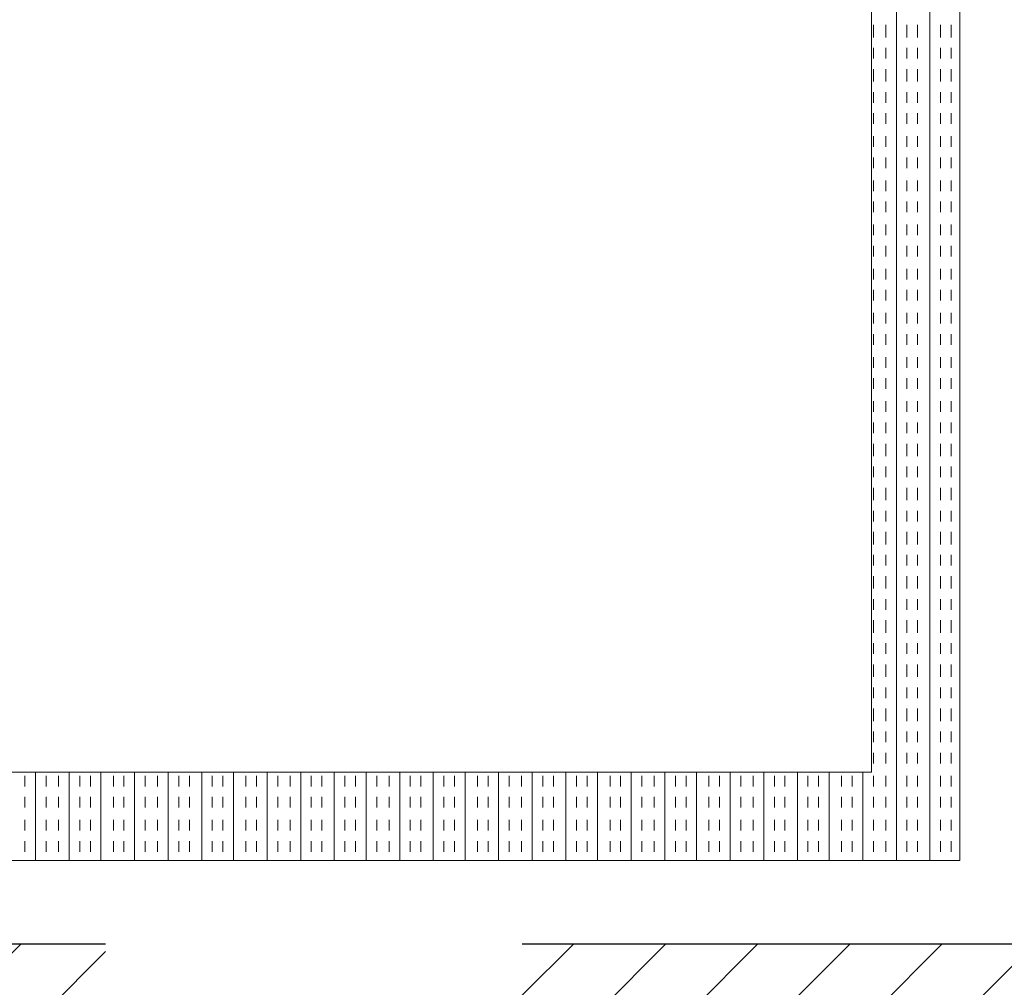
# Model space of a CAD drawing. Extents: x 3940905 to 4145695, y 925352 to 1109797.
# Tile 235 of 256: x 3981335 to 3981618, y 1097332 to 1097611. Entities that reach past the tile are written whole.
import ezdxf

# ---------------------------------------------------------------- set-up
doc = ezdxf.new("R2010")
doc.units = 0
doc.header["$LTSCALE"] = 750
doc.header["$MEASUREMENT"] = 0
doc.layers.add('CIVIL WALLS', color=7, linetype='CONTINUOUS', lineweight=30)
doc.layers.add('CKD Equipments', color=252, linetype='CONTINUOUS', lineweight=0)
doc.layers.add('S-Hatch_8', color=7, linetype='CONTINUOUS')

msp = doc.modelspace()

# ---------------------------------------------------------------- hatches: boundary and pattern name
at = {"layer": 'S-Hatch_8'}
h = msp.add_hatch(dxfattribs=at)
h.set_pattern_fill('ANSI31', color=6, scale=150)
h.set_pattern_definition([(45, (1520.703, 54286.193), (-13.25825215, 13.25825215), [])])
h.paths.add_polyline_path([(3978832.09, 1095539.54), (3978707.09, 1095539.54), (3978707.09, 1094658.28), (3978832.09, 1094658.28)], flags=16)
h.paths.add_polyline_path([(3978857.09, 1095564.54), (3978682.09, 1095564.54), (3978682.09, 1094633.28), (3978857.09, 1094633.28)])
h.paths.add_polyline_path([(3981958.19, 1097319.5), (3981958.19, 1097194.49), (3978832.09, 1097194.5), (3978832.09, 1096488.48), (3978707.09, 1096488.48), (3978707.09, 1097319.5)], flags=16)
h.paths.add_polyline_path([(3985258.04, 1096588.98), (3986909.38, 1096589), (3986909.38, 1096464), (3985258.04, 1096463.98)], flags=17)
h.paths.add_polyline_path([(3985258.04, 1096613.98), (3986934.38, 1096614), (3986934.38, 1096439), (3985258.04, 1096438.98)])
h.paths.add_polyline_path([(3986784.38, 1095258.74), (3986784.38, 1095688.98), (3986909.38, 1095688.98), (3986909.38, 1095258.74), (3987934.38, 1095258.74), (3987934.38, 1095133.64), (3985558.19, 1095133.59), (3985558.19, 1095258.69)], flags=16)
h.paths.add_polyline_path([(3986759.38, 1095283.64), (3986759.38, 1095688.98), (3986934.38, 1095688.98), (3986934.38, 1095283.64), (3987959.38, 1095283.64), (3987959.38, 1095108.64), (3985558.19, 1095108.64), (3985558.19, 1095283.64)])
h.paths.add_polyline_path([(3990749, 1095744.14), (3990747.45, 1098019.68), (3990636.52, 1098019.44), (3990636.52, 1096994.44), (3989309.38, 1096994.44), (3989309.38, 1098078.44), (3989184.38, 1098078.44), (3989184.38, 1094831.38), (3989309.38, 1094831.38), (3989309.38, 1096869.44), (3990636.52, 1096869.44), (3990636.51, 1095868.9), (3990109.32, 1095868.93), (3990109.32, 1095743.93)], flags=17)
h.paths.add_polyline_path([(3990747.43, 1098044.44), (3990611.52, 1098044.44), (3990611.52, 1097019.44), (3989334.38, 1097019.44), (3989334.38, 1098103.44), (3989159.38, 1098103.44), (3989159.38, 1094806.38), (3989334.38, 1094806.38), (3989334.38, 1096844.44), (3990611.52, 1096844.44), (3990611.51, 1095893.9), (3990084.32, 1095893.93), (3990084.32, 1095718.93), (3990749.02, 1095719.38)])
h.paths.add_polyline_path([(3989309.38, 1099092.27), (3989675.97, 1099092.27), (3989675.97, 1099217.27), (3989185.81, 1099217.27), (3989185.81, 1098878.43), (3989309.38, 1098878.43)], flags=16)
h.paths.add_polyline_path([(3989334.38, 1099067.27), (3989675.97, 1099067.27), (3989675.97, 1099242.27), (3989159.33, 1099242.27), (3989159.38, 1098853.43), (3989334.38, 1098853.43)])
h.paths.add_polyline_path([(3987303.88, 1099092.27), (3987303.88, 1102053.43), (3987428.88, 1102053.43), (3987428.88, 1099217.27), (3988233.49, 1099217.27), (3988233.49, 1099092.27)], flags=16)
h.paths.add_polyline_path([(3987278.88, 1099067.27), (3987278.88, 1102078.43), (3987453.88, 1102078.43), (3987453.88, 1099242.27), (3988258.49, 1099242.27), (3988258.49, 1099067.27)])
h.paths.add_polyline_path([(3981479.19, 1097344.5), (3981479.19, 1097319.5), (3981359.19, 1097319.5), (3981359.19, 1097344.5), (3978682.09, 1097344.5), (3978682.09, 1096463.48), (3978857.09, 1096463.48), (3978857.09, 1097169.5), (3981958.19, 1097168.95), (3981958.19, 1097344.5)])

# ---------------------------------------------------------------- linework, layer by layer
at = {"layer": 'CIVIL WALLS', "color": 6}
msp.add_lwpolyline([(3981479.19, 1097344.5), (3981629.19, 1097344.5), (3981958.19, 1097344.5), (3981958.19, 1097168.95), (3978857.09, 1097169.5), (3978857.09, 1096463.48), (3978682.09, 1096463.48), (3978682.09, 1097344.5), (3981359.19, 1097344.5)], dxfattribs=at)
at = {"layer": 'CKD Equipments', "color": 4, "true_color": 0x00ffff}
for p, q in [((3981586.88, 1097882.91), (3981586.88, 1097368.5)), ((3981596.54, 1097882.91), (3981596.54, 1097368.5)), ((3981580.26, 1097609.17), (3981580.26, 1097605.61)), ((3981583.82, 1097609.17), (3981583.82, 1097605.61)), ((3981589.93, 1097609.17), (3981589.93, 1097605.61)), ((3981592.98, 1097609.17), (3981592.98, 1097605.61)), ((3981599.6, 1097609.17), (3981599.6, 1097605.61)), ((3981602.65, 1097609.17), (3981602.65, 1097605.61)), ((3981580.26, 1097602.55), (3981580.26, 1097599.5)), ((3981583.82, 1097602.55), (3981583.82, 1097599.5)), ((3981589.93, 1097602.55), (3981589.93, 1097599.5)), ((3981592.98, 1097602.55), (3981592.98, 1097599.5)), ((3981599.6, 1097602.55), (3981599.6, 1097599.5)), ((3981602.65, 1097602.55), (3981602.65, 1097599.5)), ((3981580.26, 1097596.45), (3981580.26, 1097592.89)), ((3981583.82, 1097596.45), (3981583.82, 1097592.89)), ((3981589.93, 1097596.45), (3981589.93, 1097592.89)), ((3981592.98, 1097596.45), (3981592.98, 1097592.89)), ((3981599.6, 1097596.45), (3981599.6, 1097592.89)), ((3981602.65, 1097596.45), (3981602.65, 1097592.89)), ((3981580.26, 1097589.83), (3981580.26, 1097586.78)), ((3981583.82, 1097589.83), (3981583.82, 1097586.78)), ((3981589.93, 1097589.83), (3981589.93, 1097586.78)), ((3981592.98, 1097589.83), (3981592.98, 1097586.78)), ((3981599.6, 1097589.83), (3981599.6, 1097586.78)), ((3981602.65, 1097589.83), (3981602.65, 1097586.78)), ((3981580.26, 1097583.73), (3981580.26, 1097580.67)), ((3981583.82, 1097583.73), (3981583.82, 1097580.67)), ((3981589.93, 1097583.73), (3981589.93, 1097580.67)), ((3981592.98, 1097583.73), (3981592.98, 1097580.67)), ((3981599.6, 1097583.73), (3981599.6, 1097580.67)), ((3981602.65, 1097583.73), (3981602.65, 1097580.67)), ((3981580.26, 1097577.11), (3981580.26, 1097574.06)), ((3981583.82, 1097577.11), (3981583.82, 1097574.06)), ((3981589.93, 1097577.11), (3981589.93, 1097574.06)), ((3981592.98, 1097577.11), (3981592.98, 1097574.06)), ((3981599.6, 1097577.11), (3981599.6, 1097574.06)), ((3981602.65, 1097577.11), (3981602.65, 1097574.06)), ((3981580.26, 1097571.01), (3981580.26, 1097567.95)), ((3981583.82, 1097571.01), (3981583.82, 1097567.95)), ((3981589.93, 1097571.01), (3981589.93, 1097567.95)), ((3981592.98, 1097571.01), (3981592.98, 1097567.95)), ((3981599.6, 1097571.01), (3981599.6, 1097567.95)), ((3981602.65, 1097571.01), (3981602.65, 1097567.95)), ((3981580.26, 1097564.39), (3981580.26, 1097561.34)), ((3981583.82, 1097564.39), (3981583.82, 1097561.34)), ((3981589.93, 1097564.39), (3981589.93, 1097561.34)), ((3981592.98, 1097564.39), (3981592.98, 1097561.34)), ((3981599.6, 1097564.39), (3981599.6, 1097561.34)), ((3981602.65, 1097564.39), (3981602.65, 1097561.34)), ((3981580.26, 1097558.29), (3981580.26, 1097555.23)), ((3981583.82, 1097558.29), (3981583.82, 1097555.23)), ((3981589.93, 1097558.29), (3981589.93, 1097555.23)), ((3981592.98, 1097558.29), (3981592.98, 1097555.23)), ((3981599.6, 1097558.29), (3981599.6, 1097555.23)), ((3981602.65, 1097558.29), (3981602.65, 1097555.23)), ((3981580.26, 1097551.67), (3981580.26, 1097548.62)), ((3981583.82, 1097551.67), (3981583.82, 1097548.62)), ((3981589.93, 1097551.67), (3981589.93, 1097548.62)), ((3981592.98, 1097551.67), (3981592.98, 1097548.62)), ((3981599.6, 1097551.67), (3981599.6, 1097548.62)), ((3981602.65, 1097551.67), (3981602.65, 1097548.62)), ((3981580.26, 1097545.57), (3981580.26, 1097542.51)), ((3981583.82, 1097545.57), (3981583.82, 1097542.51)), ((3981589.93, 1097545.57), (3981589.93, 1097542.51)), ((3981592.98, 1097545.57), (3981592.98, 1097542.51)), ((3981599.6, 1097545.57), (3981599.6, 1097542.51)), ((3981602.65, 1097545.57), (3981602.65, 1097542.51)), ((3981580.26, 1097538.95), (3981580.26, 1097535.9)), ((3981583.82, 1097538.95), (3981583.82, 1097535.9)), ((3981589.93, 1097538.95), (3981589.93, 1097535.9)), ((3981592.98, 1097538.95), (3981592.98, 1097535.9)), ((3981599.6, 1097538.95), (3981599.6, 1097535.9)), ((3981602.65, 1097538.95), (3981602.65, 1097535.9)), ((3981580.26, 1097532.85), (3981580.26, 1097529.79)), ((3981583.82, 1097532.85), (3981583.82, 1097529.79)), ((3981589.93, 1097532.85), (3981589.93, 1097529.79)), ((3981592.98, 1097532.85), (3981592.98, 1097529.79)), ((3981599.6, 1097532.85), (3981599.6, 1097529.79)), ((3981602.65, 1097532.85), (3981602.65, 1097529.79)), ((3981580.26, 1097526.23), (3981580.26, 1097523.18)), ((3981583.82, 1097526.23), (3981583.82, 1097523.18)), ((3981589.93, 1097526.23), (3981589.93, 1097523.18)), ((3981592.98, 1097526.23), (3981592.98, 1097523.18)), ((3981599.6, 1097526.23), (3981599.6, 1097523.18)), ((3981602.65, 1097526.23), (3981602.65, 1097523.18)), ((3981580.26, 1097520.13), (3981580.26, 1097517.07)), ((3981583.82, 1097520.13), (3981583.82, 1097517.07)), ((3981589.93, 1097520.13), (3981589.93, 1097517.07)), ((3981592.98, 1097520.13), (3981592.98, 1097517.07)), ((3981599.6, 1097520.13), (3981599.6, 1097517.07)), ((3981602.65, 1097520.13), (3981602.65, 1097517.07)), ((3981580.26, 1097513.51), (3981580.26, 1097510.46)), ((3981583.82, 1097513.51), (3981583.82, 1097510.46)), ((3981589.93, 1097513.51), (3981589.93, 1097510.46)), ((3981592.98, 1097513.51), (3981592.98, 1097510.46)), ((3981599.6, 1097513.51), (3981599.6, 1097510.46)), ((3981602.65, 1097513.51), (3981602.65, 1097510.46)), ((3981580.26, 1097507.41), (3981580.26, 1097504.35)), ((3981583.82, 1097507.41), (3981583.82, 1097504.35)), ((3981589.93, 1097507.41), (3981589.93, 1097504.35)), ((3981592.98, 1097507.41), (3981592.98, 1097504.35)), ((3981599.6, 1097507.41), (3981599.6, 1097504.35)), ((3981602.65, 1097507.41), (3981602.65, 1097504.35)), ((3981580.26, 1097500.79), (3981580.26, 1097497.74)), ((3981583.82, 1097500.79), (3981583.82, 1097497.74)), ((3981589.93, 1097500.79), (3981589.93, 1097497.74)), ((3981592.98, 1097500.79), (3981592.98, 1097497.74)), ((3981599.6, 1097500.79), (3981599.6, 1097497.74)), ((3981602.65, 1097500.79), (3981602.65, 1097497.74)), ((3981580.26, 1097494.69), (3981580.26, 1097491.63)), ((3981583.82, 1097494.69), (3981583.82, 1097491.63)), ((3981589.93, 1097494.69), (3981589.93, 1097491.63)), ((3981592.98, 1097494.69), (3981592.98, 1097491.63)), ((3981599.6, 1097494.69), (3981599.6, 1097491.63)), ((3981602.65, 1097494.69), (3981602.65, 1097491.63)), ((3981580.26, 1097488.58), (3981580.26, 1097485.02)), ((3981583.82, 1097488.58), (3981583.82, 1097485.02)), ((3981589.93, 1097488.58), (3981589.93, 1097485.02)), ((3981592.98, 1097488.58), (3981592.98, 1097485.02)), ((3981599.6, 1097488.58), (3981599.6, 1097485.02)), ((3981602.65, 1097488.58), (3981602.65, 1097485.02)), ((3981580.26, 1097481.97), (3981580.26, 1097478.91)), ((3981583.82, 1097481.97), (3981583.82, 1097478.91)), ((3981589.93, 1097481.97), (3981589.93, 1097478.91)), ((3981592.98, 1097481.97), (3981592.98, 1097478.91)), ((3981599.6, 1097481.97), (3981599.6, 1097478.91)), ((3981602.65, 1097481.97), (3981602.65, 1097478.91)), ((3981580.26, 1097475.86), (3981580.26, 1097472.3)), ((3981583.82, 1097475.86), (3981583.82, 1097472.3)), ((3981589.93, 1097475.86), (3981589.93, 1097472.3)), ((3981592.98, 1097475.86), (3981592.98, 1097472.3)), ((3981599.6, 1097475.86), (3981599.6, 1097472.3)), ((3981602.65, 1097475.86), (3981602.65, 1097472.3)), ((3981580.26, 1097469.24), (3981580.26, 1097466.19)), ((3981583.82, 1097469.24), (3981583.82, 1097466.19)), ((3981589.93, 1097469.24), (3981589.93, 1097466.19)), ((3981592.98, 1097469.24), (3981592.98, 1097466.19)), ((3981599.6, 1097469.24), (3981599.6, 1097466.19)), ((3981602.65, 1097469.24), (3981602.65, 1097466.19)), ((3981580.26, 1097463.14), (3981580.26, 1097459.58)), ((3981583.82, 1097463.14), (3981583.82, 1097459.58)), ((3981589.93, 1097463.14), (3981589.93, 1097459.58)), ((3981592.98, 1097463.14), (3981592.98, 1097459.58)), ((3981599.6, 1097463.14), (3981599.6, 1097459.58)), ((3981602.65, 1097463.14), (3981602.65, 1097459.58)), ((3981580.26, 1097456.52), (3981580.26, 1097453.47)), ((3981583.82, 1097456.52), (3981583.82, 1097453.47)), ((3981589.93, 1097456.52), (3981589.93, 1097453.47)), ((3981592.98, 1097456.52), (3981592.98, 1097453.47)), ((3981599.6, 1097456.52), (3981599.6, 1097453.47)), ((3981602.65, 1097456.52), (3981602.65, 1097453.47)), ((3981580.26, 1097450.42), (3981580.26, 1097446.86)), ((3981583.82, 1097450.42), (3981583.82, 1097446.86)), ((3981589.93, 1097450.42), (3981589.93, 1097446.86)), ((3981592.98, 1097450.42), (3981592.98, 1097446.86)), ((3981599.6, 1097450.42), (3981599.6, 1097446.86)), ((3981602.65, 1097450.42), (3981602.65, 1097446.86)), ((3981580.26, 1097443.8), (3981580.26, 1097440.75)), ((3981583.82, 1097443.8), (3981583.82, 1097440.75)), ((3981589.93, 1097443.8), (3981589.93, 1097440.75)), ((3981592.98, 1097443.8), (3981592.98, 1097440.75)), ((3981599.6, 1097443.8), (3981599.6, 1097440.75)), ((3981602.65, 1097443.8), (3981602.65, 1097440.75)), ((3981580.26, 1097437.7), (3981580.26, 1097434.14)), ((3981583.82, 1097437.7), (3981583.82, 1097434.14)), ((3981589.93, 1097437.7), (3981589.93, 1097434.14)), ((3981592.98, 1097437.7), (3981592.98, 1097434.14)), ((3981599.6, 1097437.7), (3981599.6, 1097434.14)), ((3981602.65, 1097437.7), (3981602.65, 1097434.14)), ((3981580.26, 1097431.08), (3981580.26, 1097428.03)), ((3981583.82, 1097431.08), (3981583.82, 1097428.03)), ((3981589.93, 1097431.08), (3981589.93, 1097428.03)), ((3981592.98, 1097431.08), (3981592.98, 1097428.03)), ((3981599.6, 1097431.08), (3981599.6, 1097428.03)), ((3981602.65, 1097431.08), (3981602.65, 1097428.03)), ((3981580.26, 1097424.98), (3981580.26, 1097421.42)), ((3981583.82, 1097424.98), (3981583.82, 1097421.42)), ((3981589.93, 1097424.98), (3981589.93, 1097421.42)), ((3981592.98, 1097424.98), (3981592.98, 1097421.42)), ((3981599.6, 1097424.98), (3981599.6, 1097421.42)), ((3981602.65, 1097424.98), (3981602.65, 1097421.42)), ((3981580.26, 1097418.36), (3981580.26, 1097415.31)), ((3981583.82, 1097418.36), (3981583.82, 1097415.31)), ((3981589.93, 1097418.36), (3981589.93, 1097415.31)), ((3981592.98, 1097418.36), (3981592.98, 1097415.31)), ((3981599.6, 1097418.36), (3981599.6, 1097415.31)), ((3981602.65, 1097418.36), (3981602.65, 1097415.31)), ((3981580.26, 1097412.26), (3981580.26, 1097408.7)), ((3981583.82, 1097412.26), (3981583.82, 1097408.7)), ((3981589.93, 1097412.26), (3981589.93, 1097408.7)), ((3981592.98, 1097412.26), (3981592.98, 1097408.7)), ((3981599.6, 1097412.26), (3981599.6, 1097408.7)), ((3981602.65, 1097412.26), (3981602.65, 1097408.7)), ((3981580.26, 1097405.64), (3981580.26, 1097402.59)), ((3981583.82, 1097405.64), (3981583.82, 1097402.59)), ((3981589.93, 1097405.64), (3981589.93, 1097402.59)), ((3981592.98, 1097405.64), (3981592.98, 1097402.59)), ((3981599.6, 1097405.64), (3981599.6, 1097402.59)), ((3981602.65, 1097405.64), (3981602.65, 1097402.59)), ((3981580.26, 1097399.54), (3981580.26, 1097396.48)), ((3981583.82, 1097399.54), (3981583.82, 1097396.48)), ((3981589.93, 1097399.54), (3981589.93, 1097396.48)), ((3981592.98, 1097399.54), (3981592.98, 1097396.48)), ((3981599.6, 1097399.54), (3981599.6, 1097396.48)), ((3981602.65, 1097399.54), (3981602.65, 1097396.48)), ((3981339.08, 1097393.94), (3981339.08, 1097368.5)), ((3981348.75, 1097393.94), (3981348.75, 1097368.5)), ((3981357.91, 1097393.94), (3981357.91, 1097368.5)), ((3981367.58, 1097393.94), (3981367.58, 1097368.5)), ((3981377.24, 1097393.94), (3981377.24, 1097368.5)), ((3981386.91, 1097393.94), (3981386.91, 1097368.5)), ((3981396.07, 1097393.94), (3981396.07, 1097368.5)), ((3981405.74, 1097393.94), (3981405.74, 1097368.5)), ((3981415.41, 1097393.94), (3981415.41, 1097368.5)), ((3981425.07, 1097393.94), (3981425.07, 1097368.5)), ((3981434.23, 1097393.94), (3981434.23, 1097368.5)), ((3981443.9, 1097393.94), (3981443.9, 1097368.5)), ((3981453.57, 1097393.94), (3981453.57, 1097368.5)), ((3981462.72, 1097393.94), (3981462.72, 1097368.5)), ((3981472.39, 1097393.94), (3981472.39, 1097368.5)), ((3981482.06, 1097393.94), (3981482.06, 1097368.5)), ((3981491.73, 1097393.94), (3981491.73, 1097368.5)), ((3981500.89, 1097393.94), (3981500.89, 1097368.5)), ((3981510.55, 1097393.94), (3981510.55, 1097368.5)), ((3981520.22, 1097393.94), (3981520.22, 1097368.5)), ((3981529.38, 1097393.94), (3981529.38, 1097368.5)), ((3981539.05, 1097393.94), (3981539.05, 1097368.5)), ((3981548.71, 1097393.94), (3981548.71, 1097368.5)), ((3981558.38, 1097393.94), (3981558.38, 1097368.5)), ((3981567.54, 1097393.94), (3981567.54, 1097368.5)), ((3981577.21, 1097393.94), (3981577.21, 1097368.5)), ((3981336.03, 1097392.92), (3981336.03, 1097389.87)), ((3981342.14, 1097392.92), (3981342.14, 1097389.87)), ((3981345.7, 1097392.92), (3981345.7, 1097389.87)), ((3981351.8, 1097392.92), (3981351.8, 1097389.87)), ((3981354.86, 1097392.92), (3981354.86, 1097389.87)), ((3981361.47, 1097392.92), (3981361.47, 1097389.87)), ((3981364.52, 1097392.92), (3981364.52, 1097389.87)), ((3981370.63, 1097392.92), (3981370.63, 1097389.87)), ((3981374.19, 1097392.92), (3981374.19, 1097389.87)), ((3981380.3, 1097392.92), (3981380.3, 1097389.87)), ((3981383.35, 1097392.92), (3981383.35, 1097389.87)), ((3981389.96, 1097392.92), (3981389.96, 1097389.87)), ((3981393.02, 1097392.92), (3981393.02, 1097389.87)), ((3981399.63, 1097392.92), (3981399.63, 1097389.87)), ((3981402.69, 1097392.92), (3981402.69, 1097389.87)), ((3981408.79, 1097392.92), (3981408.79, 1097389.87)), ((3981412.35, 1097392.92), (3981412.35, 1097389.87)), ((3981418.46, 1097392.92), (3981418.46, 1097389.87)), ((3981421.51, 1097392.92), (3981421.51, 1097389.87)), ((3981428.13, 1097392.92), (3981428.13, 1097389.87)), ((3981431.18, 1097392.92), (3981431.18, 1097389.87)), ((3981437.28, 1097392.92), (3981437.28, 1097389.87)), ((3981440.85, 1097392.92), (3981440.85, 1097389.87)), ((3981446.95, 1097392.92), (3981446.95, 1097389.87)), ((3981450, 1097392.92), (3981450, 1097389.87)), ((3981456.62, 1097392.92), (3981456.62, 1097389.87)), ((3981459.67, 1097392.92), (3981459.67, 1097389.87)), ((3981466.29, 1097392.92), (3981466.29, 1097389.87)), ((3981469.34, 1097392.92), (3981469.34, 1097389.87)), ((3981475.45, 1097392.92), (3981475.45, 1097389.87)), ((3981479.01, 1097392.92), (3981479.01, 1097389.87)), ((3981485.11, 1097392.92), (3981485.11, 1097389.87)), ((3981488.17, 1097392.92), (3981488.17, 1097389.87)), ((3981494.78, 1097392.92), (3981494.78, 1097389.87)), ((3981497.83, 1097392.92), (3981497.83, 1097389.87)), ((3981504.45, 1097392.92), (3981504.45, 1097389.87)), ((3981507.5, 1097392.92), (3981507.5, 1097389.87)), ((3981513.61, 1097392.92), (3981513.61, 1097389.87)), ((3981517.17, 1097392.92), (3981517.17, 1097389.87)), ((3981523.27, 1097392.92), (3981523.27, 1097389.87)), ((3981526.33, 1097392.92), (3981526.33, 1097389.87)), ((3981532.94, 1097392.92), (3981532.94, 1097389.87)), ((3981535.99, 1097392.92), (3981535.99, 1097389.87)), ((3981542.1, 1097392.92), (3981542.1, 1097389.87)), ((3981545.66, 1097392.92), (3981545.66, 1097389.87)), ((3981551.77, 1097392.92), (3981551.77, 1097389.87)), ((3981554.82, 1097392.92), (3981554.82, 1097389.87)), ((3981561.43, 1097392.92), (3981561.43, 1097389.87)), ((3981564.49, 1097392.92), (3981564.49, 1097389.87)), ((3981571.1, 1097392.92), (3981571.1, 1097389.87)), ((3981574.15, 1097392.92), (3981574.15, 1097389.87)), ((3981580.26, 1097392.92), (3981580.26, 1097389.87)), ((3981583.82, 1097392.92), (3981583.82, 1097389.87)), ((3981589.93, 1097392.92), (3981589.93, 1097389.87)), ((3981592.98, 1097392.92), (3981592.98, 1097389.87)), ((3981599.6, 1097392.92), (3981599.6, 1097389.87)), ((3981602.65, 1097392.92), (3981602.65, 1097389.87)), ((3981336.03, 1097386.82), (3981336.03, 1097383.76)), ((3981342.14, 1097386.82), (3981342.14, 1097383.76)), ((3981345.7, 1097386.82), (3981345.7, 1097383.76)), ((3981351.8, 1097386.82), (3981351.8, 1097383.76)), ((3981354.86, 1097386.82), (3981354.86, 1097383.76)), ((3981361.47, 1097386.82), (3981361.47, 1097383.76)), ((3981364.52, 1097386.82), (3981364.52, 1097383.76)), ((3981370.63, 1097386.82), (3981370.63, 1097383.76)), ((3981374.19, 1097386.82), (3981374.19, 1097383.76)), ((3981380.3, 1097386.82), (3981380.3, 1097383.76)), ((3981383.35, 1097386.82), (3981383.35, 1097383.76)), ((3981389.96, 1097386.82), (3981389.96, 1097383.76)), ((3981393.02, 1097386.82), (3981393.02, 1097383.76)), ((3981399.63, 1097386.82), (3981399.63, 1097383.76)), ((3981402.69, 1097386.82), (3981402.69, 1097383.76)), ((3981408.79, 1097386.82), (3981408.79, 1097383.76)), ((3981412.35, 1097386.82), (3981412.35, 1097383.76)), ((3981418.46, 1097386.82), (3981418.46, 1097383.76)), ((3981421.51, 1097386.82), (3981421.51, 1097383.76)), ((3981428.13, 1097386.82), (3981428.13, 1097383.76)), ((3981431.18, 1097386.82), (3981431.18, 1097383.76)), ((3981437.28, 1097386.82), (3981437.28, 1097383.76)), ((3981440.85, 1097386.82), (3981440.85, 1097383.76)), ((3981446.95, 1097386.82), (3981446.95, 1097383.76)), ((3981450, 1097386.82), (3981450, 1097383.76)), ((3981456.62, 1097386.82), (3981456.62, 1097383.76)), ((3981459.67, 1097386.82), (3981459.67, 1097383.76)), ((3981466.29, 1097386.82), (3981466.29, 1097383.76)), ((3981469.34, 1097386.82), (3981469.34, 1097383.76)), ((3981475.45, 1097386.82), (3981475.45, 1097383.76)), ((3981479.01, 1097386.82), (3981479.01, 1097383.76)), ((3981485.11, 1097386.82), (3981485.11, 1097383.76)), ((3981488.17, 1097386.82), (3981488.17, 1097383.76)), ((3981494.78, 1097386.82), (3981494.78, 1097383.76)), ((3981497.83, 1097386.82), (3981497.83, 1097383.76)), ((3981504.45, 1097386.82), (3981504.45, 1097383.76)), ((3981507.5, 1097386.82), (3981507.5, 1097383.76)), ((3981513.61, 1097386.82), (3981513.61, 1097383.76)), ((3981517.17, 1097386.82), (3981517.17, 1097383.76)), ((3981523.27, 1097386.82), (3981523.27, 1097383.76)), ((3981526.33, 1097386.82), (3981526.33, 1097383.76)), ((3981532.94, 1097386.82), (3981532.94, 1097383.76)), ((3981535.99, 1097386.82), (3981535.99, 1097383.76)), ((3981542.1, 1097386.82), (3981542.1, 1097383.76)), ((3981545.66, 1097386.82), (3981545.66, 1097383.76)), ((3981551.77, 1097386.82), (3981551.77, 1097383.76)), ((3981554.82, 1097386.82), (3981554.82, 1097383.76)), ((3981561.43, 1097386.82), (3981561.43, 1097383.76)), ((3981564.49, 1097386.82), (3981564.49, 1097383.76)), ((3981571.1, 1097386.82), (3981571.1, 1097383.76)), ((3981574.15, 1097386.82), (3981574.15, 1097383.76)), ((3981580.26, 1097386.82), (3981580.26, 1097383.76)), ((3981583.82, 1097386.82), (3981583.82, 1097383.76)), ((3981589.93, 1097386.82), (3981589.93, 1097383.76)), ((3981592.98, 1097386.82), (3981592.98, 1097383.76)), ((3981599.6, 1097386.82), (3981599.6, 1097383.76)), ((3981602.65, 1097386.82), (3981602.65, 1097383.76)), ((3981336.03, 1097380.2), (3981336.03, 1097377.15)), ((3981342.14, 1097380.2), (3981342.14, 1097377.15)), ((3981345.7, 1097380.2), (3981345.7, 1097377.15)), ((3981351.8, 1097380.2), (3981351.8, 1097377.15)), ((3981354.86, 1097380.2), (3981354.86, 1097377.15)), ((3981361.47, 1097380.2), (3981361.47, 1097377.15)), ((3981364.52, 1097380.2), (3981364.52, 1097377.15)), ((3981370.63, 1097380.2), (3981370.63, 1097377.15)), ((3981374.19, 1097380.2), (3981374.19, 1097377.15)), ((3981380.3, 1097380.2), (3981380.3, 1097377.15)), ((3981383.35, 1097380.2), (3981383.35, 1097377.15)), ((3981389.96, 1097380.2), (3981389.96, 1097377.15)), ((3981393.02, 1097380.2), (3981393.02, 1097377.15)), ((3981399.63, 1097380.2), (3981399.63, 1097377.15)), ((3981402.69, 1097380.2), (3981402.69, 1097377.15)), ((3981408.79, 1097380.2), (3981408.79, 1097377.15)), ((3981412.35, 1097380.2), (3981412.35, 1097377.15)), ((3981418.46, 1097380.2), (3981418.46, 1097377.15)), ((3981421.51, 1097380.2), (3981421.51, 1097377.15)), ((3981428.13, 1097380.2), (3981428.13, 1097377.15)), ((3981431.18, 1097380.2), (3981431.18, 1097377.15)), ((3981437.28, 1097380.2), (3981437.28, 1097377.15)), ((3981440.85, 1097380.2), (3981440.85, 1097377.15)), ((3981446.95, 1097380.2), (3981446.95, 1097377.15)), ((3981450, 1097380.2), (3981450, 1097377.15)), ((3981456.62, 1097380.2), (3981456.62, 1097377.15)), ((3981459.67, 1097380.2), (3981459.67, 1097377.15)), ((3981466.29, 1097380.2), (3981466.29, 1097377.15)), ((3981469.34, 1097380.2), (3981469.34, 1097377.15)), ((3981475.45, 1097380.2), (3981475.45, 1097377.15)), ((3981479.01, 1097380.2), (3981479.01, 1097377.15)), ((3981485.11, 1097380.2), (3981485.11, 1097377.15)), ((3981488.17, 1097380.2), (3981488.17, 1097377.15)), ((3981494.78, 1097380.2), (3981494.78, 1097377.15)), ((3981497.83, 1097380.2), (3981497.83, 1097377.15)), ((3981504.45, 1097380.2), (3981504.45, 1097377.15)), ((3981507.5, 1097380.2), (3981507.5, 1097377.15)), ((3981513.61, 1097380.2), (3981513.61, 1097377.15)), ((3981517.17, 1097380.2), (3981517.17, 1097377.15)), ((3981523.27, 1097380.2), (3981523.27, 1097377.15)), ((3981526.33, 1097380.2), (3981526.33, 1097377.15)), ((3981532.94, 1097380.2), (3981532.94, 1097377.15)), ((3981535.99, 1097380.2), (3981535.99, 1097377.15)), ((3981542.1, 1097380.2), (3981542.1, 1097377.15)), ((3981545.66, 1097380.2), (3981545.66, 1097377.15)), ((3981551.77, 1097380.2), (3981551.77, 1097377.15)), ((3981554.82, 1097380.2), (3981554.82, 1097377.15)), ((3981561.43, 1097380.2), (3981561.43, 1097377.15)), ((3981564.49, 1097380.2), (3981564.49, 1097377.15)), ((3981571.1, 1097380.2), (3981571.1, 1097377.15)), ((3981574.15, 1097380.2), (3981574.15, 1097377.15)), ((3981580.26, 1097380.2), (3981580.26, 1097377.15)), ((3981583.82, 1097380.2), (3981583.82, 1097377.15)), ((3981589.93, 1097380.2), (3981589.93, 1097377.15)), ((3981592.98, 1097380.2), (3981592.98, 1097377.15)), ((3981599.6, 1097380.2), (3981599.6, 1097377.15)), ((3981602.65, 1097380.2), (3981602.65, 1097377.15)), ((3981336.03, 1097374.1), (3981336.03, 1097371.04)), ((3981342.14, 1097374.1), (3981342.14, 1097371.04)), ((3981345.7, 1097374.1), (3981345.7, 1097371.04)), ((3981351.8, 1097374.1), (3981351.8, 1097371.04)), ((3981354.86, 1097374.1), (3981354.86, 1097371.04)), ((3981361.47, 1097374.1), (3981361.47, 1097371.04)), ((3981364.52, 1097374.1), (3981364.52, 1097371.04)), ((3981370.63, 1097374.1), (3981370.63, 1097371.04)), ((3981374.19, 1097374.1), (3981374.19, 1097371.04)), ((3981380.3, 1097374.1), (3981380.3, 1097371.04)), ((3981383.35, 1097374.1), (3981383.35, 1097371.04)), ((3981389.96, 1097374.1), (3981389.96, 1097371.04)), ((3981393.02, 1097374.1), (3981393.02, 1097371.04)), ((3981399.63, 1097374.1), (3981399.63, 1097371.04)), ((3981402.69, 1097374.1), (3981402.69, 1097371.04)), ((3981408.79, 1097374.1), (3981408.79, 1097371.04)), ((3981412.35, 1097374.1), (3981412.35, 1097371.04)), ((3981418.46, 1097374.1), (3981418.46, 1097371.04)), ((3981421.51, 1097374.1), (3981421.51, 1097371.04)), ((3981428.13, 1097374.1), (3981428.13, 1097371.04)), ((3981431.18, 1097374.1), (3981431.18, 1097371.04)), ((3981437.28, 1097374.1), (3981437.28, 1097371.04)), ((3981440.85, 1097374.1), (3981440.85, 1097371.04)), ((3981446.95, 1097374.1), (3981446.95, 1097371.04)), ((3981450, 1097374.1), (3981450, 1097371.04)), ((3981456.62, 1097374.1), (3981456.62, 1097371.04)), ((3981459.67, 1097374.1), (3981459.67, 1097371.04)), ((3981466.29, 1097374.1), (3981466.29, 1097371.04)), ((3981469.34, 1097374.1), (3981469.34, 1097371.04)), ((3981475.45, 1097374.1), (3981475.45, 1097371.04)), ((3981479.01, 1097374.1), (3981479.01, 1097371.04)), ((3981485.11, 1097374.1), (3981485.11, 1097371.04)), ((3981488.17, 1097374.1), (3981488.17, 1097371.04)), ((3981494.78, 1097374.1), (3981494.78, 1097371.04)), ((3981497.83, 1097374.1), (3981497.83, 1097371.04)), ((3981504.45, 1097374.1), (3981504.45, 1097371.04)), ((3981507.5, 1097374.1), (3981507.5, 1097371.04)), ((3981513.61, 1097374.1), (3981513.61, 1097371.04)), ((3981517.17, 1097374.1), (3981517.17, 1097371.04)), ((3981523.27, 1097374.1), (3981523.27, 1097371.04)), ((3981526.33, 1097374.1), (3981526.33, 1097371.04)), ((3981532.94, 1097374.1), (3981532.94, 1097371.04)), ((3981535.99, 1097374.1), (3981535.99, 1097371.04)), ((3981542.1, 1097374.1), (3981542.1, 1097371.04)), ((3981545.66, 1097374.1), (3981545.66, 1097371.04)), ((3981551.77, 1097374.1), (3981551.77, 1097371.04)), ((3981554.82, 1097374.1), (3981554.82, 1097371.04)), ((3981561.43, 1097374.1), (3981561.43, 1097371.04)), ((3981564.49, 1097374.1), (3981564.49, 1097371.04)), ((3981571.1, 1097374.1), (3981571.1, 1097371.04)), ((3981574.15, 1097374.1), (3981574.15, 1097371.04)), ((3981580.26, 1097374.1), (3981580.26, 1097371.04)), ((3981583.82, 1097374.1), (3981583.82, 1097371.04)), ((3981589.93, 1097374.1), (3981589.93, 1097371.04)), ((3981592.98, 1097374.1), (3981592.98, 1097371.04)), ((3981599.6, 1097374.1), (3981599.6, 1097371.04)), ((3981602.65, 1097374.1), (3981602.65, 1097371.04))]:
    msp.add_line(p, q, dxfattribs=at)
at = {"layer": 'CKD Equipments', "color": 252, "true_color": 0x989898}
for p, q in [((3981605.19, 1097368.5), (3981605.19, 1097882.91)), ((3981579.75, 1097393.94), (3981579.75, 1097857.98)), ((3981081.12, 1097393.94), (3981579.75, 1097393.94)), ((3981055.68, 1097368.5), (3981605.19, 1097368.5))]:
    msp.add_line(p, q, dxfattribs=at)

doc.saveas('drawing.dxf')
